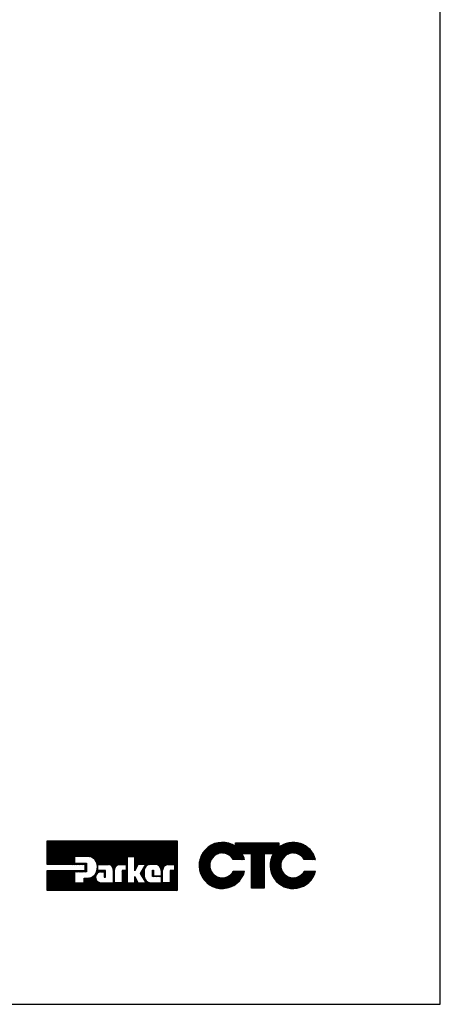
# Model space of a CAD drawing. Extents: x 183.7 to 238, y -64.4 to 9.5.
# Tile 5 of 18: x 205.3 to 210.1, y -39.9 to -28.7. Entities that reach past the tile are written whole.
import ezdxf

# ---------------------------------------------------------------- set-up
doc = ezdxf.new("R2010")
doc.units = 0
doc.header["$LTSCALE"] = 1.87
doc.header["$MEASUREMENT"] = 0
doc.layers.get('0').update_dxf_attribs({"linetype": 'CONTINUOUS'})
doc.layers.add('UNIT', color=7, linetype='CONTINUOUS')

msp = doc.modelspace()

# ---------------------------------------------------------------- linework, layer by layer
at = {"linetype": 'Continuous'}
for p, q in [((210.078, -39.907), (210.078, -17.747)), ((184.41, -39.907), (210.078, -39.907))]:
    msp.add_line(p, q, dxfattribs=at)
at = {"layer": 'UNIT'}
for p, q in [((205.599, -38.311), (205.866, -38.043)), ((205.599, -38.301), (205.856, -38.043)), ((205.599, -38.291), (205.846, -38.043)), ((205.599, -38.281), (205.836, -38.043)), ((205.599, -38.271), (205.826, -38.043)), ((205.599, -38.261), (205.816, -38.043)), ((205.599, -38.25), (205.806, -38.043)), ((205.599, -38.24), (205.796, -38.043)), ((205.599, -38.23), (205.786, -38.043)), ((205.599, -38.22), (205.776, -38.043)), ((205.599, -38.21), (205.766, -38.043)), ((205.599, -38.2), (205.756, -38.043)), ((205.599, -38.19), (205.746, -38.043)), ((205.599, -38.18), (205.736, -38.043)), ((205.599, -38.17), (205.726, -38.043)), ((205.599, -38.16), (205.716, -38.043)), ((205.599, -38.15), (205.706, -38.043)), ((205.599, -38.14), (205.696, -38.043)), ((205.599, -38.13), (205.686, -38.043)), ((205.599, -38.12), (205.675, -38.043)), ((205.599, -38.11), (205.665, -38.043)), ((205.599, -38.1), (205.655, -38.043)), ((205.599, -38.09), (205.645, -38.043)), ((205.599, -38.08), (205.635, -38.043)), ((205.599, -38.07), (205.625, -38.043)), ((205.599, -38.06), (205.615, -38.043)), ((205.599, -38.05), (205.605, -38.043)), ((205.599, -38.316), (205.599, -38.043)), ((205.599, -38.043), (207.081, -38.043)), ((205.604, -38.316), (205.876, -38.043)), ((205.614, -38.316), (205.886, -38.043)), ((205.624, -38.316), (205.896, -38.043)), ((205.634, -38.316), (205.906, -38.043)), ((205.644, -38.316), (205.917, -38.043)), ((205.654, -38.316), (205.927, -38.043)), ((205.664, -38.316), (205.937, -38.043)), ((205.674, -38.316), (205.947, -38.043)), ((205.684, -38.316), (205.957, -38.043)), ((205.694, -38.316), (205.967, -38.043)), ((205.704, -38.316), (205.977, -38.043)), ((205.714, -38.316), (205.987, -38.043)), ((205.724, -38.316), (205.997, -38.043)), ((205.734, -38.316), (206.007, -38.043)), ((205.744, -38.316), (206.017, -38.043)), ((205.755, -38.316), (206.027, -38.043)), ((205.765, -38.316), (206.037, -38.043)), ((205.775, -38.316), (206.047, -38.043)), ((205.785, -38.316), (206.057, -38.043)), ((205.795, -38.316), (206.067, -38.043)), ((205.805, -38.316), (206.077, -38.043)), ((205.815, -38.316), (206.087, -38.043)), ((205.916, -38.225), (206.097, -38.043)), ((205.926, -38.225), (206.107, -38.043)), ((205.936, -38.225), (206.117, -38.043)), ((205.946, -38.225), (206.127, -38.043)), ((205.956, -38.225), (206.137, -38.043)), ((205.966, -38.225), (206.148, -38.043)), ((205.976, -38.225), (206.158, -38.043)), ((205.986, -38.225), (206.168, -38.043)), ((205.996, -38.225), (206.178, -38.043)), ((206.006, -38.225), (206.188, -38.043)), ((206.016, -38.225), (206.198, -38.043)), ((206.026, -38.225), (206.208, -38.043)), ((206.036, -38.225), (206.218, -38.043)), ((206.046, -38.225), (206.228, -38.043)), ((206.056, -38.225), (206.238, -38.043)), ((206.066, -38.225), (206.248, -38.043)), ((206.075, -38.226), (206.258, -38.043)), ((206.084, -38.227), (206.268, -38.043)), ((206.093, -38.228), (206.278, -38.043)), ((206.101, -38.231), (206.288, -38.043)), ((206.107, -38.234), (206.298, -38.043)), ((206.114, -38.237), (206.308, -38.043)), ((206.121, -38.24), (206.318, -38.043)), ((206.127, -38.245), (206.328, -38.043)), ((206.132, -38.249), (206.338, -38.043)), ((206.137, -38.254), (206.348, -38.043)), ((206.143, -38.259), (206.358, -38.043)), ((206.147, -38.265), (206.368, -38.043)), ((206.151, -38.271), (206.379, -38.043)), ((206.155, -38.277), (206.389, -38.043)), ((206.158, -38.283), (206.399, -38.043)), ((206.161, -38.291), (206.409, -38.043)), ((206.163, -38.299), (206.419, -38.043)), ((206.165, -38.306), (206.429, -38.043)), ((206.168, -38.314), (206.439, -38.043)), ((206.17, -38.322), (206.449, -38.043)), ((206.186, -38.316), (206.459, -38.043)), ((206.196, -38.316), (206.469, -38.043)), ((206.206, -38.316), (206.479, -38.043)), ((206.217, -38.316), (206.489, -38.043)), ((206.227, -38.316), (206.499, -38.043)), ((206.237, -38.316), (206.509, -38.043)), ((206.247, -38.316), (206.519, -38.043)), ((206.257, -38.316), (206.529, -38.043)), ((206.267, -38.316), (206.539, -38.043)), ((206.277, -38.316), (206.549, -38.043)), ((206.287, -38.316), (206.559, -38.043)), ((206.297, -38.316), (206.569, -38.043)), ((206.305, -38.317), (206.579, -38.043)), ((206.314, -38.319), (206.589, -38.043)), ((206.321, -38.322), (206.599, -38.043)), ((206.327, -38.326), (206.609, -38.043)), ((206.333, -38.33), (206.62, -38.043)), ((206.338, -38.335), (206.63, -38.043)), ((206.342, -38.341), (206.64, -38.043)), ((206.346, -38.347), (206.65, -38.043)), ((206.349, -38.354), (206.66, -38.043)), ((206.35, -38.363), (206.67, -38.043)), ((206.403, -38.319), (206.68, -38.043)), ((206.416, -38.317), (206.69, -38.043)), ((206.515, -38.228), (206.7, -38.043)), ((206.525, -38.228), (206.71, -38.043)), ((206.535, -38.228), (206.72, -38.043)), ((206.545, -38.228), (206.73, -38.043)), ((206.555, -38.228), (206.74, -38.043)), ((206.565, -38.228), (206.75, -38.043)), ((206.576, -38.228), (206.76, -38.043)), ((206.586, -38.228), (206.77, -38.043)), ((206.596, -38.228), (206.78, -38.043)), ((206.597, -38.347), (206.901, -38.043)), ((206.597, -38.337), (206.891, -38.043)), ((206.597, -38.327), (206.881, -38.043)), ((206.597, -38.317), (206.871, -38.043)), ((206.597, -38.307), (206.861, -38.043)), ((206.597, -38.297), (206.851, -38.043)), ((206.597, -38.287), (206.84, -38.043)), ((206.597, -38.277), (206.83, -38.043)), ((206.597, -38.267), (206.82, -38.043)), ((206.597, -38.257), (206.81, -38.043)), ((206.597, -38.247), (206.8, -38.043)), ((206.597, -38.237), (206.79, -38.043)), ((206.638, -38.316), (206.911, -38.043)), ((206.648, -38.316), (206.921, -38.043)), ((206.658, -38.316), (206.931, -38.043)), ((206.668, -38.316), (206.941, -38.043)), ((206.678, -38.316), (206.951, -38.043)), ((206.689, -38.316), (206.961, -38.043)), ((206.699, -38.355), (207.011, -38.043)), ((206.699, -38.316), (206.971, -38.043)), ((206.709, -38.316), (206.981, -38.043)), ((206.715, -38.33), (207.001, -38.043)), ((206.719, -38.316), (206.991, -38.043)), ((206.742, -38.322), (207.021, -38.043)), ((206.757, -38.317), (207.031, -38.043)), ((206.77, -38.315), (207.041, -38.043)), ((206.781, -38.314), (207.051, -38.043)), ((206.791, -38.314), (207.061, -38.043)), ((206.801, -38.314), (207.071, -38.043)), ((206.811, -38.314), (207.081, -38.043)), ((206.821, -38.314), (207.081, -38.053)), ((206.831, -38.314), (207.081, -38.063)), ((206.839, -38.315), (207.081, -38.073)), ((206.848, -38.317), (207.081, -38.083)), ((206.856, -38.319), (207.081, -38.093)), ((206.862, -38.323), (207.081, -38.103)), ((206.868, -38.327), (207.081, -38.113)), ((206.874, -38.331), (207.081, -38.124)), ((206.88, -38.335), (207.081, -38.134)), ((207.081, -38.043), (207.081, -38.612)), ((207.332, -38.347), (207.616, -38.063)), ((207.332, -38.34), (207.609, -38.063)), ((207.332, -38.333), (207.602, -38.063)), ((207.332, -38.327), (207.595, -38.063)), ((207.332, -38.32), (207.589, -38.063)), ((207.332, -38.313), (207.582, -38.063)), ((207.332, -38.307), (207.575, -38.063)), ((207.333, -38.353), (207.621, -38.064)), ((207.333, -38.299), (207.568, -38.064)), ((207.334, -38.358), (207.627, -38.065)), ((207.334, -38.291), (207.56, -38.065)), ((207.335, -38.364), (207.633, -38.066)), ((207.335, -38.283), (207.552, -38.067)), ((207.336, -38.37), (207.639, -38.067)), ((207.337, -38.375), (207.644, -38.068)), ((207.337, -38.275), (207.544, -38.068)), ((207.338, -38.267), (207.536, -38.07)), ((207.34, -38.259), (207.527, -38.071)), ((207.343, -38.249), (207.518, -38.074)), ((207.347, -38.238), (207.507, -38.078)), ((207.351, -38.228), (207.496, -38.082)), ((207.354, -38.217), (207.486, -38.086)), ((207.362, -38.203), (207.472, -38.093)), ((207.371, -38.187), (207.456, -38.103)), ((207.386, -38.166), (207.435, -38.116)), ((207.497, -38.222), (207.65, -38.069)), ((207.523, -38.203), (207.656, -38.07)), ((207.535, -38.197), (207.661, -38.071)), ((207.547, -38.192), (207.666, -38.073)), ((207.557, -38.189), (207.671, -38.075)), ((207.565, -38.187), (207.676, -38.076)), ((207.573, -38.186), (207.681, -38.078)), ((207.582, -38.184), (207.686, -38.08)), ((207.589, -38.184), (207.691, -38.082)), ((207.595, -38.184), (207.696, -38.083)), ((207.601, -38.185), (207.701, -38.085)), ((207.608, -38.185), (207.705, -38.087)), ((207.614, -38.185), (207.71, -38.09)), ((207.62, -38.186), (207.714, -38.092)), ((207.625, -38.188), (207.718, -38.095)), ((207.63, -38.189), (207.722, -38.097)), ((207.635, -38.191), (207.727, -38.099)), ((207.641, -38.192), (207.731, -38.102)), ((207.646, -38.194), (207.735, -38.104)), ((207.651, -38.196), (207.739, -38.107)), ((207.655, -38.198), (207.744, -38.109)), ((207.659, -38.2), (207.792, -38.068)), ((207.663, -38.203), (207.799, -38.068)), ((207.668, -38.205), (207.805, -38.068)), ((207.672, -38.208), (207.812, -38.068)), ((207.676, -38.21), (207.819, -38.068)), ((207.68, -38.213), (207.826, -38.068)), ((207.683, -38.216), (207.832, -38.068)), ((207.687, -38.22), (207.839, -38.068)), ((207.69, -38.223), (207.846, -38.068)), ((207.694, -38.226), (207.852, -38.068)), ((207.697, -38.229), (207.859, -38.068)), ((207.701, -38.232), (207.866, -38.068)), ((207.704, -38.236), (207.872, -38.068)), ((207.706, -38.24), (207.879, -38.068)), ((207.709, -38.244), (207.886, -38.068)), ((207.712, -38.248), (207.893, -38.068)), ((207.715, -38.252), (207.899, -38.068)), ((207.717, -38.256), (207.906, -38.068)), ((207.721, -38.259), (207.913, -38.068)), ((207.728, -38.259), (207.919, -38.068)), ((207.735, -38.259), (207.926, -38.068)), ((207.741, -38.259), (207.933, -38.068)), ((207.744, -38.069), (207.745, -38.068)), ((207.744, -38.075), (207.752, -38.068)), ((207.744, -38.109), (207.785, -38.068)), ((207.744, -38.102), (207.779, -38.068)), ((207.744, -38.096), (207.772, -38.068)), ((207.744, -38.089), (207.765, -38.068)), ((207.744, -38.082), (207.759, -38.068)), ((207.744, -38.109), (207.744, -38.068)), ((207.744, -38.068), (208.237, -38.068)), ((207.748, -38.259), (207.939, -38.068)), ((207.822, -38.191), (207.946, -38.068)), ((207.829, -38.191), (207.953, -38.068)), ((207.836, -38.191), (207.959, -38.068)), ((207.842, -38.191), (207.966, -38.068)), ((207.849, -38.191), (207.973, -38.068)), ((207.856, -38.191), (207.98, -38.068)), ((207.862, -38.191), (207.986, -38.068)), ((207.869, -38.191), (207.993, -38.068)), ((207.876, -38.191), (208, -38.068)), ((207.882, -38.191), (208.006, -38.068)), ((207.889, -38.191), (208.013, -38.068)), ((207.896, -38.191), (208.02, -38.068)), ((207.903, -38.191), (208.026, -38.068)), ((207.909, -38.191), (208.033, -38.068)), ((207.916, -38.191), (208.04, -38.068)), ((207.923, -38.191), (208.047, -38.068)), ((207.927, -38.335), (208.194, -38.068)), ((207.927, -38.328), (208.187, -38.068)), ((207.927, -38.321), (208.18, -38.068)), ((207.927, -38.315), (208.174, -38.068)), ((207.927, -38.308), (208.167, -38.068)), ((207.927, -38.301), (208.16, -38.068)), ((207.927, -38.294), (208.154, -38.068)), ((207.927, -38.288), (208.147, -38.068)), ((207.927, -38.281), (208.14, -38.068)), ((207.927, -38.274), (208.134, -38.068)), ((207.927, -38.268), (208.127, -38.068)), ((207.927, -38.261), (208.12, -38.068)), ((207.927, -38.254), (208.113, -38.068)), ((207.927, -38.248), (208.107, -38.068)), ((207.927, -38.241), (208.1, -38.068)), ((207.927, -38.234), (208.093, -38.068)), ((207.927, -38.227), (208.087, -38.068)), ((207.927, -38.221), (208.08, -38.068)), ((207.927, -38.214), (208.073, -38.068)), ((207.927, -38.207), (208.067, -38.068)), ((207.927, -38.201), (208.06, -38.068)), ((207.927, -38.194), (208.053, -38.068)), ((208.077, -38.191), (208.2, -38.068)), ((208.083, -38.191), (208.207, -38.068)), ((208.09, -38.191), (208.214, -38.068)), ((208.097, -38.191), (208.221, -38.068)), ((208.103, -38.191), (208.227, -38.068)), ((208.11, -38.191), (208.234, -38.068)), ((208.117, -38.191), (208.237, -38.072)), ((208.123, -38.191), (208.237, -38.078)), ((208.13, -38.191), (208.237, -38.085)), ((208.137, -38.191), (208.237, -38.092)), ((208.14, -38.323), (208.4, -38.062)), ((208.14, -38.335), (208.412, -38.063)), ((208.14, -38.329), (208.406, -38.063)), ((208.14, -38.316), (208.393, -38.063)), ((208.141, -38.348), (208.425, -38.064)), ((208.141, -38.342), (208.419, -38.064)), ((208.141, -38.308), (208.385, -38.064)), ((208.141, -38.301), (208.378, -38.064)), ((208.142, -38.36), (208.437, -38.065)), ((208.142, -38.354), (208.431, -38.065)), ((208.142, -38.293), (208.37, -38.065)), ((208.143, -38.366), (208.443, -38.066)), ((208.143, -38.286), (208.363, -38.066)), ((208.144, -38.278), (208.356, -38.066)), ((208.144, -38.372), (208.449, -38.067)), ((208.144, -38.191), (208.237, -38.098)), ((208.145, -38.377), (208.454, -38.068)), ((208.146, -38.27), (208.347, -38.069)), ((208.148, -38.26), (208.337, -38.071)), ((208.15, -38.191), (208.237, -38.105)), ((208.151, -38.251), (208.328, -38.074)), ((208.154, -38.242), (208.319, -38.076)), ((208.156, -38.232), (208.309, -38.08)), ((208.157, -38.191), (208.237, -38.112)), ((208.162, -38.22), (208.296, -38.085)), ((208.164, -38.191), (208.237, -38.118)), ((208.168, -38.207), (208.284, -38.091)), ((208.17, -38.191), (208.25, -38.112)), ((208.175, -38.194), (208.271, -38.098)), ((208.237, -38.068), (208.237, -38.121)), ((208.313, -38.216), (208.46, -38.07)), ((208.335, -38.201), (208.465, -38.071)), ((208.347, -38.196), (208.47, -38.072)), ((208.359, -38.19), (208.476, -38.073)), ((208.368, -38.188), (208.481, -38.075)), ((208.376, -38.187), (208.486, -38.076)), ((208.384, -38.185), (208.491, -38.078)), ((208.392, -38.184), (208.496, -38.08)), ((208.399, -38.184), (208.5, -38.082)), ((208.405, -38.184), (208.505, -38.084)), ((208.411, -38.185), (208.51, -38.086)), ((208.418, -38.185), (208.515, -38.088)), ((208.424, -38.185), (208.519, -38.09)), ((208.43, -38.187), (208.524, -38.092)), ((208.435, -38.188), (208.528, -38.095)), ((208.44, -38.19), (208.532, -38.097)), ((208.445, -38.191), (208.536, -38.1)), ((208.45, -38.193), (208.54, -38.103)), ((208.456, -38.194), (208.544, -38.105)), ((208.46, -38.196), (208.549, -38.108)), ((208.464, -38.199), (208.553, -38.11)), ((208.469, -38.201), (208.557, -38.113)), ((208.473, -38.204), (208.561, -38.116)), ((208.477, -38.206), (208.564, -38.119)), ((208.482, -38.208), (208.568, -38.122)), ((208.486, -38.211), (208.571, -38.125)), ((208.489, -38.214), (208.575, -38.128)), ((208.493, -38.217), (208.578, -38.131)), ((208.496, -38.22), (208.582, -38.135)), ((208.5, -38.224), (208.585, -38.138)), ((208.503, -38.227), (208.589, -38.141)), ((205.825, -38.316), (205.91, -38.231)), ((205.835, -38.316), (205.91, -38.241)), ((205.845, -38.316), (205.91, -38.251)), ((205.91, -38.225), (205.91, -38.299)), ((206.069, -38.225), (205.91, -38.225)), ((206.427, -38.316), (206.513, -38.23)), ((206.437, -38.316), (206.513, -38.24)), ((206.448, -38.316), (206.513, -38.25)), ((206.513, -38.228), (206.513, -38.523)), ((206.597, -38.228), (206.513, -38.228)), ((206.597, -38.387), (206.597, -38.228)), ((206.884, -38.341), (207.081, -38.144)), ((206.888, -38.347), (207.081, -38.154)), ((206.892, -38.353), (207.081, -38.164)), ((206.895, -38.36), (207.081, -38.174)), ((206.897, -38.368), (207.081, -38.184)), ((206.955, -38.32), (207.081, -38.194)), ((206.968, -38.318), (207.081, -38.204)), ((206.98, -38.316), (207.081, -38.214)), ((206.99, -38.316), (207.081, -38.224)), ((207, -38.316), (207.081, -38.234)), ((207.01, -38.316), (207.081, -38.244)), ((207.02, -38.316), (207.081, -38.254)), ((207.338, -38.381), (207.495, -38.224)), ((207.339, -38.387), (207.473, -38.253)), ((207.755, -38.259), (207.821, -38.193)), ((207.761, -38.259), (207.823, -38.197)), ((207.768, -38.259), (207.826, -38.201)), ((207.775, -38.259), (207.828, -38.206)), ((207.781, -38.259), (207.83, -38.21)), ((207.788, -38.259), (207.832, -38.215)), ((207.795, -38.259), (207.834, -38.219)), ((207.802, -38.259), (207.836, -38.224)), ((207.808, -38.259), (207.838, -38.229)), ((207.815, -38.259), (207.84, -38.234)), ((207.927, -38.191), (207.82, -38.191)), ((207.822, -38.259), (207.842, -38.239)), ((207.828, -38.259), (207.844, -38.244)), ((207.835, -38.259), (207.845, -38.249)), ((207.842, -38.259), (207.847, -38.254)), ((207.927, -38.583), (207.927, -38.191)), ((207.927, -38.341), (208.07, -38.198)), ((207.927, -38.348), (208.07, -38.204)), ((207.927, -38.355), (208.07, -38.211)), ((207.927, -38.361), (208.07, -38.218)), ((207.927, -38.368), (208.07, -38.225)), ((207.927, -38.375), (208.07, -38.231)), ((207.927, -38.381), (208.07, -38.238)), ((207.927, -38.388), (208.07, -38.245)), ((207.927, -38.395), (208.07, -38.251)), ((208.07, -38.191), (208.07, -38.583)), ((208.176, -38.191), (208.07, -38.191)), ((208.147, -38.383), (208.293, -38.236)), ((208.507, -38.23), (208.593, -38.144)), ((208.51, -38.234), (208.596, -38.148)), ((208.513, -38.238), (208.599, -38.151)), ((208.515, -38.241), (208.602, -38.155)), ((208.518, -38.245), (208.605, -38.159)), ((208.521, -38.249), (208.608, -38.163)), ((208.523, -38.253), (208.61, -38.166)), ((208.526, -38.257), (208.613, -38.17)), ((208.531, -38.259), (208.616, -38.174)), ((208.538, -38.259), (208.619, -38.178)), ((208.545, -38.259), (208.622, -38.182)), ((208.551, -38.259), (208.624, -38.186)), ((208.558, -38.259), (208.627, -38.19)), ((208.565, -38.259), (208.629, -38.195)), ((208.572, -38.259), (208.632, -38.199)), ((208.578, -38.259), (208.634, -38.203)), ((208.585, -38.259), (208.636, -38.208)), ((208.592, -38.259), (208.639, -38.212)), ((208.598, -38.259), (208.641, -38.216)), ((208.605, -38.259), (208.643, -38.221)), ((208.612, -38.259), (208.645, -38.226)), ((208.618, -38.259), (208.647, -38.231)), ((208.625, -38.259), (208.648, -38.236)), ((208.632, -38.259), (208.65, -38.241)), ((208.638, -38.259), (208.652, -38.246)), ((208.645, -38.259), (208.653, -38.251)), ((206.033, -38.316), (205.599, -38.316)), ((205.855, -38.316), (205.91, -38.261)), ((205.865, -38.316), (205.91, -38.271)), ((205.875, -38.316), (205.91, -38.281)), ((205.885, -38.316), (205.91, -38.291)), ((205.895, -38.316), (205.912, -38.299)), ((205.905, -38.316), (205.922, -38.299)), ((205.91, -38.299), (206.049, -38.299)), ((205.915, -38.316), (205.932, -38.299)), ((205.925, -38.316), (205.942, -38.299)), ((205.935, -38.316), (205.952, -38.299)), ((205.945, -38.316), (205.962, -38.299)), ((205.955, -38.316), (205.972, -38.299)), ((205.965, -38.316), (205.982, -38.299)), ((205.975, -38.316), (205.992, -38.299)), ((205.986, -38.316), (206.002, -38.299)), ((205.996, -38.316), (206.012, -38.299)), ((206.006, -38.316), (206.022, -38.299)), ((206.016, -38.316), (206.032, -38.299)), ((206.026, -38.316), (206.042, -38.299)), ((206.033, -38.318), (206.049, -38.302)), ((206.033, -38.328), (206.049, -38.313)), ((206.033, -38.382), (206.033, -38.316)), ((206.033, -38.338), (206.049, -38.323)), ((206.033, -38.348), (206.049, -38.333)), ((206.033, -38.358), (206.049, -38.343)), ((206.033, -38.368), (206.049, -38.353)), ((206.033, -38.379), (206.049, -38.363)), ((206.049, -38.299), (206.049, -38.399)), ((206.168, -38.374), (206.177, -38.365)), ((206.17, -38.332), (206.177, -38.325)), ((206.171, -38.341), (206.177, -38.335)), ((206.171, -38.351), (206.177, -38.345)), ((206.171, -38.361), (206.177, -38.355)), ((206.177, -38.384), (206.177, -38.316)), ((206.177, -38.316), (206.297, -38.316)), ((206.352, -38.371), (206.371, -38.352)), ((206.352, -38.381), (206.368, -38.365)), ((206.423, -38.316), (206.501, -38.316)), ((206.458, -38.316), (206.513, -38.26)), ((206.468, -38.316), (206.513, -38.27)), ((206.478, -38.316), (206.513, -38.28)), ((206.488, -38.316), (206.513, -38.29)), ((206.498, -38.316), (206.513, -38.3)), ((206.501, -38.322), (206.513, -38.311)), ((206.501, -38.316), (206.501, -38.384)), ((206.501, -38.332), (206.513, -38.321)), ((206.501, -38.342), (206.513, -38.331)), ((206.501, -38.352), (206.513, -38.341)), ((206.501, -38.363), (206.513, -38.351)), ((206.501, -38.373), (206.513, -38.361)), ((206.634, -38.316), (206.597, -38.387)), ((206.597, -38.357), (206.63, -38.324)), ((206.597, -38.367), (206.618, -38.345)), ((206.597, -38.377), (206.607, -38.367)), ((206.723, -38.316), (206.634, -38.316)), ((206.662, -38.417), (206.723, -38.316)), ((206.669, -38.405), (206.708, -38.366)), ((206.684, -38.38), (206.715, -38.349)), ((206.83, -38.314), (206.788, -38.314)), ((206.899, -38.377), (206.919, -38.356)), ((206.979, -38.316), (207.049, -38.316)), ((207.001, -38.434), (207.081, -38.354)), ((207.001, -38.445), (207.081, -38.365)), ((207.03, -38.316), (207.081, -38.264)), ((207.04, -38.316), (207.081, -38.274)), ((207.049, -38.317), (207.081, -38.284)), ((207.049, -38.327), (207.081, -38.294)), ((207.049, -38.337), (207.081, -38.304)), ((207.049, -38.347), (207.081, -38.314)), ((207.049, -38.316), (207.049, -38.384)), ((207.049, -38.357), (207.081, -38.324)), ((207.049, -38.367), (207.081, -38.334)), ((207.049, -38.377), (207.081, -38.344)), ((207.34, -38.392), (207.466, -38.266)), ((207.342, -38.398), (207.46, -38.279)), ((207.343, -38.402), (207.458, -38.288)), ((207.345, -38.407), (207.456, -38.296)), ((207.347, -38.412), (207.454, -38.305)), ((207.349, -38.417), (207.453, -38.313)), ((207.351, -38.422), (207.453, -38.319)), ((207.352, -38.427), (207.453, -38.326)), ((207.354, -38.432), (207.453, -38.333)), ((207.356, -38.437), (207.453, -38.339)), ((207.358, -38.441), (207.454, -38.345)), ((207.361, -38.445), (207.455, -38.351)), ((207.363, -38.449), (207.457, -38.356)), ((207.366, -38.454), (207.458, -38.361)), ((207.368, -38.458), (207.459, -38.367)), ((207.848, -38.259), (207.719, -38.259)), ((207.927, -38.402), (208.07, -38.258)), ((207.927, -38.408), (208.07, -38.265)), ((207.927, -38.415), (208.07, -38.271)), ((207.927, -38.422), (208.07, -38.278)), ((207.927, -38.428), (208.07, -38.285)), ((207.927, -38.435), (208.07, -38.292)), ((207.927, -38.442), (208.07, -38.298)), ((207.927, -38.448), (208.07, -38.305)), ((207.927, -38.455), (208.07, -38.312)), ((207.927, -38.462), (208.07, -38.318)), ((207.927, -38.469), (208.07, -38.325)), ((207.927, -38.475), (208.07, -38.332)), ((207.927, -38.482), (208.07, -38.338)), ((207.927, -38.489), (208.07, -38.345)), ((207.927, -38.495), (208.07, -38.352)), ((207.927, -38.502), (208.07, -38.358)), ((207.927, -38.509), (208.07, -38.365)), ((208.148, -38.388), (208.279, -38.257)), ((208.149, -38.393), (208.272, -38.27)), ((208.15, -38.399), (208.268, -38.281)), ((208.152, -38.404), (208.266, -38.29)), ((208.153, -38.409), (208.264, -38.299)), ((208.155, -38.414), (208.262, -38.308)), ((208.157, -38.419), (208.261, -38.315)), ((208.159, -38.423), (208.261, -38.321)), ((208.161, -38.428), (208.261, -38.328)), ((208.163, -38.433), (208.261, -38.335)), ((208.165, -38.437), (208.261, -38.341)), ((208.167, -38.442), (208.263, -38.347)), ((208.169, -38.447), (208.264, -38.352)), ((208.172, -38.451), (208.265, -38.358)), ((208.174, -38.455), (208.267, -38.363)), ((208.656, -38.259), (208.527, -38.259)), ((208.652, -38.259), (208.655, -38.256)), ((205.599, -38.612), (205.829, -38.382)), ((205.599, -38.602), (205.819, -38.382)), ((205.599, -38.592), (205.809, -38.382)), ((205.599, -38.582), (205.799, -38.382)), ((205.599, -38.572), (205.789, -38.382)), ((205.599, -38.562), (205.779, -38.382)), ((205.599, -38.552), (205.769, -38.382)), ((205.599, -38.542), (205.759, -38.382)), ((205.599, -38.532), (205.749, -38.382)), ((205.599, -38.522), (205.739, -38.382)), ((205.599, -38.512), (205.729, -38.382)), ((205.599, -38.502), (205.719, -38.382)), ((205.599, -38.492), (205.708, -38.382)), ((205.599, -38.481), (205.698, -38.382)), ((205.599, -38.471), (205.688, -38.382)), ((205.599, -38.461), (205.678, -38.382)), ((205.599, -38.451), (205.668, -38.382)), ((205.599, -38.441), (205.658, -38.382)), ((205.599, -38.431), (205.648, -38.382)), ((205.599, -38.421), (205.638, -38.382)), ((205.599, -38.411), (205.628, -38.382)), ((205.599, -38.401), (205.618, -38.382)), ((205.599, -38.391), (205.608, -38.382)), ((205.599, -38.612), (205.599, -38.382)), ((205.599, -38.382), (206.033, -38.382)), ((205.609, -38.612), (205.839, -38.382)), ((205.619, -38.612), (205.849, -38.382)), ((205.629, -38.612), (205.859, -38.382)), ((205.639, -38.612), (205.869, -38.382)), ((205.649, -38.612), (205.879, -38.382)), ((205.659, -38.612), (205.889, -38.382)), ((205.669, -38.612), (205.899, -38.382)), ((205.679, -38.612), (205.909, -38.382)), ((205.689, -38.612), (205.919, -38.382)), ((205.699, -38.612), (205.91, -38.401)), ((205.709, -38.612), (205.91, -38.412)), ((205.719, -38.612), (205.91, -38.422)), ((205.73, -38.612), (205.91, -38.432)), ((205.74, -38.612), (205.91, -38.442)), ((205.75, -38.612), (205.91, -38.452)), ((205.76, -38.612), (205.91, -38.462)), ((205.77, -38.612), (205.91, -38.472)), ((205.91, -38.399), (205.91, -38.523)), ((206.049, -38.399), (205.91, -38.399)), ((205.912, -38.399), (205.929, -38.382)), ((205.922, -38.399), (205.939, -38.382)), ((205.932, -38.399), (205.95, -38.382)), ((205.94, -38.612), (206.087, -38.465)), ((205.942, -38.399), (205.96, -38.382)), ((205.95, -38.612), (206.1, -38.462)), ((205.952, -38.399), (205.97, -38.382)), ((205.961, -38.612), (206.123, -38.449)), ((205.962, -38.399), (205.98, -38.382)), ((205.971, -38.612), (206.199, -38.384)), ((205.972, -38.399), (205.99, -38.382)), ((205.981, -38.612), (206.158, -38.434)), ((205.982, -38.399), (206, -38.382)), ((205.991, -38.612), (206.153, -38.45)), ((205.992, -38.399), (206.01, -38.382)), ((206.001, -38.612), (206.152, -38.461)), ((206.002, -38.399), (206.02, -38.382)), ((206.011, -38.612), (206.152, -38.471)), ((206.012, -38.399), (206.03, -38.382)), ((206.021, -38.612), (206.154, -38.478)), ((206.022, -38.399), (206.049, -38.373)), ((206.023, -38.519), (206.074, -38.468)), ((206.023, -38.509), (206.063, -38.469)), ((206.023, -38.499), (206.052, -38.47)), ((206.023, -38.489), (206.042, -38.47)), ((206.023, -38.479), (206.032, -38.47)), ((206.023, -38.523), (206.023, -38.47)), ((206.023, -38.47), (206.059, -38.47)), ((206.032, -38.399), (206.049, -38.383)), ((206.042, -38.399), (206.049, -38.393)), ((206.059, -38.47), (206.071, -38.469)), ((206.15, -38.422), (206.189, -38.384)), ((206.162, -38.401), (206.179, -38.384)), ((206.165, -38.387), (206.177, -38.375)), ((206.266, -38.384), (206.177, -38.384)), ((206.188, -38.405), (206.209, -38.384)), ((206.2, -38.402), (206.219, -38.384)), ((206.212, -38.399), (206.251, -38.399)), ((206.213, -38.399), (206.229, -38.384)), ((206.223, -38.399), (206.239, -38.384)), ((206.233, -38.399), (206.249, -38.384)), ((206.243, -38.399), (206.259, -38.384)), ((206.251, -38.401), (206.266, -38.387)), ((206.251, -38.411), (206.266, -38.397)), ((206.251, -38.399), (206.251, -38.46)), ((206.251, -38.421), (206.266, -38.407)), ((206.251, -38.432), (206.266, -38.417)), ((206.251, -38.442), (206.266, -38.427)), ((206.251, -38.452), (206.266, -38.437)), ((206.251, -38.46), (206.266, -38.46)), ((206.253, -38.46), (206.266, -38.447)), ((206.263, -38.46), (206.266, -38.457)), ((206.266, -38.46), (206.266, -38.384)), ((206.352, -38.37), (206.352, -38.522)), ((206.352, -38.391), (206.367, -38.376)), ((206.352, -38.401), (206.367, -38.386)), ((206.352, -38.411), (206.367, -38.396)), ((206.352, -38.421), (206.367, -38.406)), ((206.352, -38.431), (206.367, -38.416)), ((206.352, -38.441), (206.367, -38.426)), ((206.352, -38.451), (206.367, -38.437)), ((206.352, -38.461), (206.367, -38.447)), ((206.352, -38.471), (206.367, -38.457)), ((206.352, -38.481), (206.367, -38.467)), ((206.352, -38.492), (206.367, -38.477)), ((206.367, -38.523), (206.367, -38.372)), ((206.372, -38.612), (206.513, -38.471)), ((206.453, -38.441), (206.513, -38.381)), ((206.453, -38.391), (206.46, -38.384)), ((206.453, -38.421), (206.49, -38.384)), ((206.453, -38.401), (206.47, -38.384)), ((206.453, -38.431), (206.5, -38.384)), ((206.453, -38.411), (206.48, -38.384)), ((206.453, -38.384), (206.453, -38.523)), ((206.501, -38.384), (206.453, -38.384)), ((206.453, -38.451), (206.513, -38.391)), ((206.453, -38.461), (206.513, -38.401)), ((206.453, -38.471), (206.513, -38.411)), ((206.453, -38.481), (206.513, -38.421)), ((206.453, -38.491), (206.513, -38.431)), ((206.453, -38.501), (206.513, -38.441)), ((206.453, -38.511), (206.513, -38.451)), ((206.453, -38.521), (206.513, -38.461)), ((206.501, -38.383), (206.513, -38.371)), ((206.597, -38.523), (206.597, -38.45)), ((206.597, -38.45), (206.634, -38.523)), ((206.597, -38.458), (206.599, -38.455)), ((206.597, -38.468), (206.603, -38.462)), ((206.597, -38.478), (206.606, -38.468)), ((206.597, -38.488), (206.61, -38.475)), ((206.728, -38.523), (206.662, -38.417)), ((206.664, -38.421), (206.706, -38.378)), ((206.668, -38.427), (206.705, -38.389)), ((206.672, -38.433), (206.705, -38.399)), ((206.676, -38.439), (206.705, -38.409)), ((206.679, -38.445), (206.705, -38.419)), ((206.683, -38.451), (206.705, -38.429)), ((206.687, -38.458), (206.705, -38.439)), ((206.691, -38.464), (206.705, -38.449)), ((206.695, -38.47), (206.707, -38.458)), ((206.699, -38.476), (206.709, -38.466)), ((206.703, -38.482), (206.71, -38.474)), ((206.705, -38.382), (206.705, -38.449)), ((206.798, -38.387), (206.806, -38.379)), ((206.798, -38.453), (206.798, -38.379)), ((206.798, -38.379), (206.812, -38.379)), ((206.798, -38.397), (206.812, -38.383)), ((206.798, -38.407), (206.812, -38.393)), ((206.798, -38.417), (206.812, -38.403)), ((206.798, -38.427), (206.812, -38.413)), ((206.798, -38.437), (206.812, -38.423)), ((206.798, -38.447), (206.812, -38.433)), ((206.9, -38.453), (206.798, -38.453)), ((206.802, -38.453), (206.812, -38.443)), ((206.812, -38.379), (206.812, -38.443)), ((206.812, -38.453), (206.822, -38.443)), ((206.812, -38.443), (206.9, -38.443)), ((206.822, -38.453), (206.832, -38.443)), ((206.833, -38.453), (206.842, -38.443)), ((206.843, -38.453), (206.852, -38.443)), ((206.853, -38.453), (206.862, -38.443)), ((206.863, -38.453), (206.873, -38.443)), ((206.873, -38.453), (206.883, -38.443)), ((206.883, -38.453), (206.893, -38.443)), ((206.893, -38.453), (206.915, -38.431)), ((206.9, -38.385), (206.917, -38.368)), ((206.9, -38.396), (206.915, -38.381)), ((206.9, -38.383), (206.9, -38.443)), ((206.9, -38.406), (206.915, -38.391)), ((206.9, -38.416), (206.915, -38.401)), ((206.9, -38.426), (206.915, -38.411)), ((206.9, -38.436), (206.915, -38.421)), ((206.9, -38.456), (206.915, -38.441)), ((206.9, -38.466), (206.915, -38.451)), ((206.9, -38.453), (206.9, -38.523)), ((206.9, -38.476), (206.915, -38.461)), ((206.9, -38.486), (206.915, -38.471)), ((206.915, -38.523), (206.915, -38.38)), ((206.915, -38.612), (207.081, -38.445)), ((206.925, -38.612), (207.081, -38.455)), ((206.935, -38.612), (207.081, -38.465)), ((206.945, -38.612), (207.081, -38.475)), ((207.001, -38.455), (207.081, -38.375)), ((207.001, -38.384), (207.002, -38.384)), ((207.001, -38.394), (207.012, -38.384)), ((207.001, -38.424), (207.042, -38.384)), ((207.001, -38.414), (207.032, -38.384)), ((207.001, -38.404), (207.022, -38.384)), ((207.001, -38.384), (207.001, -38.523)), ((207.049, -38.384), (207.001, -38.384)), ((207.001, -38.465), (207.081, -38.385)), ((207.001, -38.475), (207.081, -38.395)), ((207.001, -38.485), (207.081, -38.405)), ((207.001, -38.495), (207.081, -38.415)), ((207.001, -38.505), (207.081, -38.425)), ((207.001, -38.515), (207.081, -38.435)), ((207.371, -38.462), (207.461, -38.372)), ((207.373, -38.466), (207.463, -38.377)), ((207.376, -38.471), (207.465, -38.381)), ((207.378, -38.475), (207.467, -38.386)), ((207.381, -38.479), (207.469, -38.39)), ((207.384, -38.482), (207.472, -38.395)), ((207.387, -38.486), (207.474, -38.399)), ((207.39, -38.49), (207.476, -38.403)), ((207.393, -38.493), (207.479, -38.407)), ((207.396, -38.497), (207.482, -38.411)), ((207.399, -38.5), (207.485, -38.414)), ((207.402, -38.504), (207.488, -38.418)), ((207.406, -38.508), (207.491, -38.422)), ((207.409, -38.511), (207.494, -38.425)), ((207.412, -38.514), (207.498, -38.429)), ((207.416, -38.517), (207.502, -38.432)), ((207.419, -38.52), (207.505, -38.435)), ((207.423, -38.524), (207.509, -38.437)), ((207.427, -38.527), (207.513, -38.44)), ((207.43, -38.53), (207.517, -38.443)), ((207.434, -38.533), (207.521, -38.446)), ((207.438, -38.536), (207.525, -38.448)), ((207.441, -38.539), (207.53, -38.45)), ((207.445, -38.542), (207.534, -38.452)), ((207.449, -38.544), (207.539, -38.455)), ((207.454, -38.546), (207.544, -38.457)), ((207.458, -38.549), (207.548, -38.459)), ((207.462, -38.551), (207.553, -38.461)), ((207.467, -38.554), (207.559, -38.462)), ((207.471, -38.556), (207.564, -38.463)), ((207.475, -38.559), (207.57, -38.464)), ((207.479, -38.561), (207.576, -38.465)), ((207.484, -38.563), (207.581, -38.466)), ((207.488, -38.565), (207.588, -38.466)), ((207.493, -38.567), (207.595, -38.466)), ((207.498, -38.569), (207.602, -38.466)), ((207.503, -38.571), (207.609, -38.465)), ((207.508, -38.572), (207.616, -38.465)), ((207.513, -38.574), (207.625, -38.463)), ((207.518, -38.576), (207.634, -38.46)), ((207.523, -38.578), (207.643, -38.457)), ((207.528, -38.579), (207.656, -38.452)), ((207.534, -38.58), (207.671, -38.443)), ((207.539, -38.581), (207.73, -38.391)), ((207.545, -38.582), (207.736, -38.391)), ((207.551, -38.583), (207.743, -38.391)), ((207.557, -38.584), (207.75, -38.391)), ((207.562, -38.585), (207.756, -38.391)), ((207.568, -38.586), (207.763, -38.391)), ((207.574, -38.587), (207.77, -38.391)), ((207.581, -38.587), (207.776, -38.391)), ((207.587, -38.587), (207.783, -38.391)), ((207.594, -38.587), (207.79, -38.391)), ((207.601, -38.587), (207.797, -38.391)), ((207.608, -38.587), (207.803, -38.391)), ((207.614, -38.587), (207.81, -38.391)), ((207.622, -38.586), (207.817, -38.391)), ((207.63, -38.585), (207.823, -38.391)), ((207.638, -38.583), (207.83, -38.391)), ((207.646, -38.582), (207.837, -38.391)), ((207.654, -38.58), (207.843, -38.391)), ((207.663, -38.579), (207.847, -38.394)), ((207.673, -38.575), (207.844, -38.404)), ((207.684, -38.571), (207.84, -38.415)), ((207.694, -38.567), (207.836, -38.425)), ((207.705, -38.563), (207.832, -38.436)), ((207.711, -38.403), (207.723, -38.391)), ((207.719, -38.391), (207.848, -38.391)), ((207.72, -38.554), (207.823, -38.452)), ((207.737, -38.545), (207.814, -38.467)), ((207.927, -38.515), (208.07, -38.372)), ((207.927, -38.522), (208.07, -38.379)), ((207.927, -38.529), (208.07, -38.385)), ((207.927, -38.535), (208.07, -38.392)), ((207.927, -38.542), (208.07, -38.399)), ((207.927, -38.549), (208.07, -38.405)), ((207.927, -38.556), (208.07, -38.412)), ((207.927, -38.562), (208.07, -38.419)), ((207.927, -38.569), (208.07, -38.425)), ((207.927, -38.576), (208.07, -38.432)), ((207.927, -38.582), (208.07, -38.439)), ((207.933, -38.583), (208.07, -38.446)), ((207.94, -38.583), (208.07, -38.452)), ((207.947, -38.583), (208.07, -38.459)), ((207.953, -38.583), (208.07, -38.466)), ((207.96, -38.583), (208.07, -38.472)), ((207.967, -38.583), (208.07, -38.479)), ((208.177, -38.459), (208.268, -38.368)), ((208.18, -38.463), (208.269, -38.374)), ((208.182, -38.467), (208.271, -38.378)), ((208.185, -38.471), (208.274, -38.383)), ((208.188, -38.475), (208.276, -38.387)), ((208.19, -38.48), (208.278, -38.392)), ((208.193, -38.484), (208.28, -38.396)), ((208.196, -38.488), (208.283, -38.401)), ((208.199, -38.491), (208.285, -38.405)), ((208.202, -38.494), (208.288, -38.408)), ((208.205, -38.498), (208.291, -38.412)), ((208.209, -38.501), (208.294, -38.416)), ((208.212, -38.505), (208.297, -38.419)), ((208.215, -38.508), (208.3, -38.423)), ((208.218, -38.512), (208.303, -38.427)), ((208.221, -38.515), (208.307, -38.43)), ((208.225, -38.519), (208.311, -38.432)), ((208.228, -38.522), (208.315, -38.435)), ((208.232, -38.525), (208.319, -38.438)), ((208.236, -38.528), (208.322, -38.441)), ((208.24, -38.531), (208.326, -38.444)), ((208.243, -38.533), (208.33, -38.447)), ((208.247, -38.536), (208.335, -38.449)), ((208.251, -38.539), (208.339, -38.451)), ((208.255, -38.542), (208.344, -38.453)), ((208.259, -38.545), (208.348, -38.455)), ((208.263, -38.548), (208.353, -38.457)), ((208.267, -38.55), (208.358, -38.459)), ((208.271, -38.552), (208.363, -38.461)), ((208.276, -38.555), (208.369, -38.462)), ((208.28, -38.557), (208.374, -38.463)), ((208.285, -38.559), (208.38, -38.464)), ((208.289, -38.561), (208.385, -38.465)), ((208.294, -38.564), (208.391, -38.466)), ((208.298, -38.566), (208.398, -38.466)), ((208.302, -38.568), (208.405, -38.466)), ((208.308, -38.57), (208.412, -38.465)), ((208.313, -38.571), (208.419, -38.465)), ((208.318, -38.573), (208.426, -38.464)), ((208.323, -38.575), (208.436, -38.462)), ((208.328, -38.576), (208.445, -38.459)), ((208.333, -38.578), (208.454, -38.456)), ((208.338, -38.579), (208.468, -38.449)), ((208.343, -38.581), (208.483, -38.441)), ((208.349, -38.582), (208.54, -38.391)), ((208.355, -38.583), (208.546, -38.391)), ((208.361, -38.584), (208.553, -38.391)), ((208.366, -38.584), (208.56, -38.391)), ((208.372, -38.585), (208.566, -38.391)), ((208.378, -38.586), (208.573, -38.391)), ((208.384, -38.587), (208.58, -38.391)), ((208.39, -38.587), (208.587, -38.391)), ((208.397, -38.587), (208.593, -38.391)), ((208.404, -38.587), (208.6, -38.391)), ((208.411, -38.587), (208.607, -38.391)), ((208.418, -38.586), (208.613, -38.391)), ((208.425, -38.586), (208.62, -38.391)), ((208.432, -38.586), (208.627, -38.391)), ((208.44, -38.585), (208.633, -38.391)), ((208.448, -38.583), (208.64, -38.391)), ((208.457, -38.581), (208.647, -38.391)), ((208.465, -38.579), (208.654, -38.391)), ((208.474, -38.578), (208.654, -38.397)), ((208.484, -38.574), (208.651, -38.407)), ((208.495, -38.57), (208.647, -38.418)), ((208.506, -38.566), (208.643, -38.428)), ((208.515, -38.409), (208.533, -38.391)), ((208.517, -38.561), (208.637, -38.441)), ((208.527, -38.391), (208.656, -38.391)), ((208.533, -38.552), (208.629, -38.456)), ((208.55, -38.541), (208.62, -38.471)), ((205.78, -38.612), (205.91, -38.482)), ((205.79, -38.612), (205.91, -38.492)), ((205.8, -38.612), (205.91, -38.502)), ((205.81, -38.612), (205.91, -38.512)), ((205.82, -38.612), (205.91, -38.522)), ((205.83, -38.612), (205.919, -38.523)), ((205.84, -38.612), (205.929, -38.523)), ((205.85, -38.612), (205.939, -38.523)), ((205.86, -38.612), (205.949, -38.523)), ((205.87, -38.612), (205.959, -38.523)), ((205.88, -38.612), (205.969, -38.523)), ((205.89, -38.612), (205.979, -38.523)), ((205.9, -38.612), (205.989, -38.523)), ((205.91, -38.612), (205.999, -38.523)), ((205.91, -38.523), (206.023, -38.523)), ((205.92, -38.612), (206.009, -38.523)), ((205.93, -38.612), (206.019, -38.523)), ((206.031, -38.612), (206.157, -38.486)), ((206.041, -38.612), (206.159, -38.493)), ((206.051, -38.612), (206.164, -38.498)), ((206.061, -38.612), (206.169, -38.504)), ((206.071, -38.612), (206.174, -38.509)), ((206.081, -38.612), (206.18, -38.513)), ((206.091, -38.612), (206.187, -38.516)), ((206.101, -38.612), (206.194, -38.519)), ((206.111, -38.612), (206.201, -38.522)), ((206.121, -38.612), (206.211, -38.522)), ((206.131, -38.612), (206.221, -38.522)), ((206.141, -38.612), (206.231, -38.522)), ((206.151, -38.612), (206.241, -38.522)), ((206.161, -38.612), (206.251, -38.522)), ((206.171, -38.612), (206.261, -38.522)), ((206.181, -38.612), (206.271, -38.522)), ((206.192, -38.612), (206.281, -38.522)), ((206.202, -38.612), (206.291, -38.522)), ((206.202, -38.522), (206.352, -38.522)), ((206.212, -38.612), (206.301, -38.522)), ((206.222, -38.612), (206.311, -38.522)), ((206.232, -38.612), (206.321, -38.522)), ((206.242, -38.612), (206.331, -38.522)), ((206.252, -38.612), (206.341, -38.522)), ((206.262, -38.612), (206.352, -38.522)), ((206.272, -38.612), (206.367, -38.517)), ((206.282, -38.612), (206.371, -38.523)), ((206.292, -38.612), (206.381, -38.523)), ((206.302, -38.612), (206.391, -38.523)), ((206.312, -38.612), (206.401, -38.523)), ((206.322, -38.612), (206.411, -38.523)), ((206.332, -38.612), (206.421, -38.523)), ((206.342, -38.612), (206.431, -38.523)), ((206.352, -38.502), (206.367, -38.487)), ((206.352, -38.512), (206.367, -38.497)), ((206.352, -38.522), (206.367, -38.507)), ((206.352, -38.612), (206.441, -38.523)), ((206.362, -38.612), (206.451, -38.523)), ((206.453, -38.523), (206.367, -38.523)), ((206.382, -38.612), (206.513, -38.481)), ((206.392, -38.612), (206.513, -38.491)), ((206.402, -38.612), (206.513, -38.501)), ((206.412, -38.612), (206.513, -38.511)), ((206.423, -38.612), (206.513, -38.521)), ((206.433, -38.612), (206.521, -38.523)), ((206.443, -38.612), (206.531, -38.523)), ((206.453, -38.612), (206.541, -38.523)), ((206.463, -38.612), (206.552, -38.523)), ((206.473, -38.612), (206.562, -38.523)), ((206.483, -38.612), (206.572, -38.523)), ((206.493, -38.612), (206.582, -38.523)), ((206.503, -38.612), (206.592, -38.523)), ((206.513, -38.612), (206.623, -38.501)), ((206.513, -38.523), (206.597, -38.523)), ((206.523, -38.612), (206.627, -38.508)), ((206.533, -38.612), (206.63, -38.515)), ((206.543, -38.612), (206.633, -38.521)), ((206.553, -38.612), (206.642, -38.523)), ((206.563, -38.612), (206.652, -38.523)), ((206.573, -38.612), (206.662, -38.523)), ((206.583, -38.612), (206.672, -38.523)), ((206.593, -38.612), (206.682, -38.523)), ((206.597, -38.498), (206.613, -38.481)), ((206.597, -38.508), (206.616, -38.488)), ((206.597, -38.518), (206.62, -38.495)), ((206.603, -38.612), (206.692, -38.523)), ((206.613, -38.612), (206.702, -38.523)), ((206.623, -38.612), (206.712, -38.523)), ((206.633, -38.612), (206.722, -38.523)), ((206.634, -38.523), (206.728, -38.523)), ((206.643, -38.612), (206.743, -38.512)), ((206.653, -38.612), (206.749, -38.516)), ((206.664, -38.612), (206.757, -38.518)), ((206.674, -38.612), (206.765, -38.52)), ((206.684, -38.612), (206.774, -38.522)), ((206.694, -38.612), (206.783, -38.523)), ((206.704, -38.612), (206.793, -38.523)), ((206.706, -38.488), (206.714, -38.481)), ((206.71, -38.495), (206.718, -38.487)), ((206.714, -38.501), (206.722, -38.493)), ((206.714, -38.612), (206.803, -38.523)), ((206.718, -38.507), (206.726, -38.499)), ((206.722, -38.513), (206.731, -38.504)), ((206.724, -38.612), (206.813, -38.523)), ((206.726, -38.519), (206.737, -38.508)), ((206.734, -38.612), (206.823, -38.523)), ((206.744, -38.612), (206.833, -38.523)), ((206.754, -38.612), (206.843, -38.523)), ((206.764, -38.612), (206.853, -38.523)), ((206.774, -38.612), (206.863, -38.523)), ((206.779, -38.523), (206.9, -38.523)), ((206.784, -38.612), (206.873, -38.523)), ((206.794, -38.612), (206.883, -38.523)), ((206.804, -38.612), (206.893, -38.523)), ((206.814, -38.612), (206.915, -38.511)), ((206.824, -38.612), (206.915, -38.521)), ((206.834, -38.612), (206.923, -38.523)), ((206.844, -38.612), (206.933, -38.523)), ((206.854, -38.612), (206.943, -38.523)), ((206.864, -38.612), (206.953, -38.523)), ((206.874, -38.612), (206.963, -38.523)), ((206.884, -38.612), (206.973, -38.523)), ((206.895, -38.612), (206.983, -38.523)), ((206.9, -38.496), (206.915, -38.481)), ((206.9, -38.506), (206.915, -38.491)), ((206.9, -38.516), (206.915, -38.501)), ((206.905, -38.612), (206.993, -38.523)), ((207.001, -38.523), (206.915, -38.523)), ((206.955, -38.612), (207.081, -38.485)), ((206.965, -38.612), (207.081, -38.495)), ((206.975, -38.612), (207.081, -38.505)), ((206.985, -38.612), (207.081, -38.515)), ((206.995, -38.612), (207.081, -38.525)), ((207.005, -38.612), (207.081, -38.535)), ((207.015, -38.612), (207.081, -38.545)), ((207.025, -38.612), (207.081, -38.555)), ((207.035, -38.612), (207.081, -38.565)), ((207.045, -38.612), (207.081, -38.575)), ((207.055, -38.612), (207.081, -38.585)), ((207.764, -38.524), (207.793, -38.495)), ((208.07, -38.583), (207.927, -38.583)), ((207.973, -38.583), (208.07, -38.486)), ((207.98, -38.583), (208.07, -38.492)), ((207.987, -38.583), (208.07, -38.499)), ((207.993, -38.583), (208.07, -38.506)), ((208, -38.583), (208.07, -38.512)), ((208.007, -38.583), (208.07, -38.519)), ((208.014, -38.583), (208.07, -38.526)), ((208.02, -38.583), (208.07, -38.533)), ((208.027, -38.583), (208.07, -38.539)), ((208.034, -38.583), (208.07, -38.546)), ((208.04, -38.583), (208.07, -38.553)), ((208.047, -38.583), (208.07, -38.559)), ((208.054, -38.583), (208.07, -38.566)), ((208.06, -38.583), (208.07, -38.573)), ((208.067, -38.583), (208.07, -38.579)), ((208.588, -38.511), (208.593, -38.505)), ((207.081, -38.612), (205.599, -38.612)), ((207.065, -38.612), (207.081, -38.596)), ((207.075, -38.612), (207.081, -38.606))]:
    msp.add_line(p, q, dxfattribs=at)
for centre, radius, start, end in [((207.594, -38.325), 0.263, 55.1669, 345.4272), ((208.402, -38.325), 0.263, 14.5726, 129.0131), ((206.069, -38.323), 0.0981, 24.4649, 90), ((207.594, -38.325), 0.142, 27.8362, 332.1634), ((207.594, -38.325), 0.263, 14.573, 30.571), ((208.402, -38.325), 0.263, 149.4297, 345.4271), ((208.402, -38.325), 0.142, 27.8364, 332.1631), ((206.017, -38.346), 0.155, 340.3845, 24.4654), ((206.297, -38.37), 0.0549, 0, 90), ((206.423, -38.372), 0.0561, 90, 180), ((206.773, -38.382), 0.0674, 98.2141, 180), ((206.788, -38.489), 0.176, 90, 98.2142), ((206.83, -38.383), 0.0696, 0, 90), ((206.979, -38.38), 0.0641, 90, 180), ((206.063, -38.362), 0.107, 274.768, 340.385), ((206.212, -38.461), 0.0617, 90, 260.4825), ((206.779, -38.449), 0.0738, 180, 270)]:
    msp.add_arc(centre, radius, start, end, dxfattribs=at)

doc.saveas('drawing.dxf')
